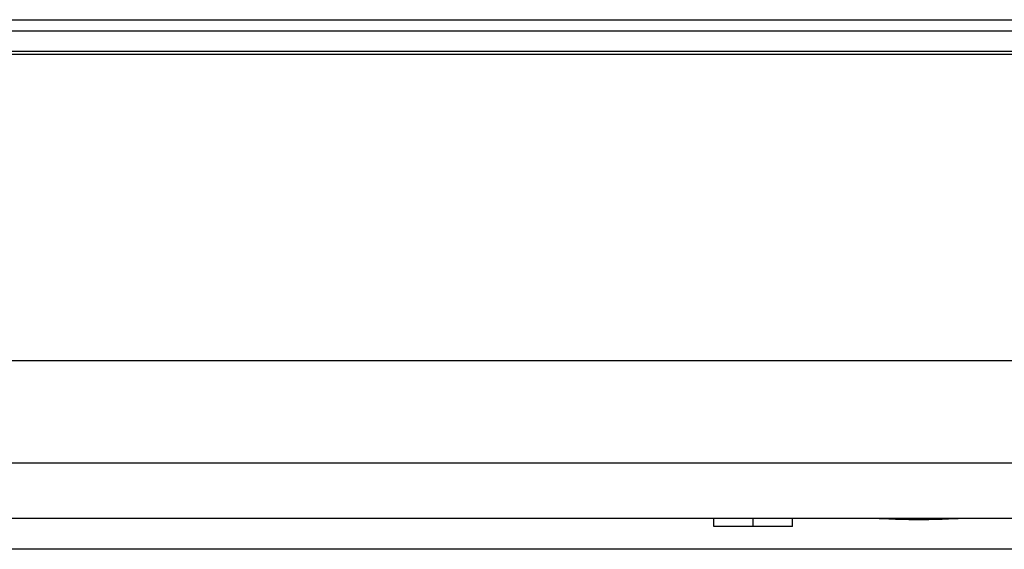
# Model space of a CAD drawing. Header units: millimetres. Extents: x -6054 to 364, y -1866 to 3094.
# Tile 255 of 256: x -4280 to -4218, y 1524 to 1558. Entities that reach past the tile are written whole.
import ezdxf

# ---------------------------------------------------------------- set-up
doc = ezdxf.new("R2010")
doc.units = ezdxf.units.MM
doc.header["$LTSCALE"] = 65.395
doc.layers.get('0').update_dxf_attribs({"linetype": 'CONTINUOUS'})

msp = doc.modelspace()

# ---------------------------------------------------------------- linework, layer by layer
at = {"linetype": 'Continuous'}
for p, q in [((-4729.943, 1557.554), (-3056.403, 1557.554)), ((-4730.643, 1556.854), (-3055.703, 1556.854)), ((-4732.595, 1555.378), (-3053.752, 1555.378)), ((-4732.396, 1555.554), (-3053.95, 1555.554)), ((-4734.98, 1535.954), (-3051.367, 1535.954)), ((-3053.729, 1529.466), (-4732.617, 1529.466)), ((-3057.7, 1525.954), (-4728.647, 1525.954)), ((-4236.173, 1525.454), (-4236.173, 1525.954)), ((-4233.673, 1525.454), (-4233.673, 1525.954)), ((-4231.173, 1525.454), (-4231.173, 1525.954)), ((-4231.173, 1525.454), (-4236.173, 1525.454)), ((-3099.485, 1524.002), (-4686.861, 1524.002))]:
    msp.add_line(p, q, dxfattribs=at)
msp.add_open_spline([(-4219.913, 1525.954), (-4220.166, 1525.954), (-4220.688, 1525.939), (-4221.774, 1525.892), (-4223.173, 1525.852), (-4224.572, 1525.892), (-4225.658, 1525.939), (-4226.18, 1525.954), (-4226.433, 1525.954)], degree=3, knots=[0, 0, 0, 0, 0.116371, 0.240175, 0.5, 0.759825, 0.883629, 1, 1, 1, 1], dxfattribs=at)

doc.saveas('drawing.dxf')
